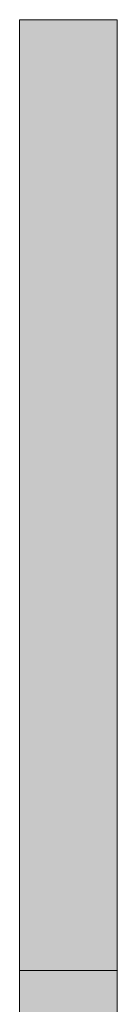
# Model space of a CAD drawing. Header units: millimetres. Extents: x -14427 to 3858, y -4805 to 8167.
# Tile 29 of 30: x -6269 to -5983, y 5288 to 8167. Entities that reach past the tile are written whole.
import ezdxf

# ---------------------------------------------------------------- set-up
doc = ezdxf.new("R2010")
doc.units = ezdxf.units.MM
doc.layers.add('FILL-EPS', color=7, linetype='Continuous')
doc.layers.add('LINE-C_2E8C94', color=7, linetype='Continuous')

msp = doc.modelspace()

# ---------------------------------------------------------------- hatches: boundary and pattern name
at = {"layer": 'FILL-EPS', "true_color": 0xbae9e9}
h = msp.add_hatch(color=254, dxfattribs=at)
h.dxf.hatch_style = 1
h.paths.add_polyline_path([(-6269.1, 5386.9), (-6269.1, 8167.2), (-6046.8, 8167.2), (-5983.3, 8167.2), (-5983.3, 5386.9), (-6046.8, 5386.9)])
at = {"layer": 'FILL-EPS', "true_color": 0xccffff}
h = msp.add_hatch(color=7, dxfattribs=at)
h.dxf.hatch_style = 1
h.paths.add_polyline_path([(-6269.1, 2743.2), (-6269.1, 4212.8), (-6269.4, 4212.9), (-6269.1, 4214.5), (-6269.1, 5386.9), (-5983.3, 5386.9), (-5983.3, 2743.2)])
h = msp.add_hatch(color=7, dxfattribs=at)
h.dxf.hatch_style = 1
h.paths.add_polyline_path([(-6269.1, 4213.4), (-6269.1, 5386.9), (-5983.3, 5386.9), (-5982.9, 5388.5), (-5983.2, 5387.4), (-5983.3, 5386.9), (-5983.3, 2743.2), (-6269.1, 2743.2)])
at = {"layer": 'FILL-EPS', "true_color": 0xbae9e9}
h = msp.add_hatch(color=254, dxfattribs=at)
h.dxf.hatch_style = 1
h.paths.add_polyline_path([(-6269.1, 5138), (-6269.1, 5386.9), (-6046.8, 5386.9), (-5983.3, 5386.9), (-5983.3, 5138), (-6046.8, 5138)])
at = {"layer": 'FILL-EPS', "true_color": 0xccffff}
h = msp.add_hatch(color=7, dxfattribs=at)
h.dxf.hatch_style = 1
h.paths.add_polyline_path([(-6269.1, 5029.2), (-6269.1, 5386.9), (-5983.3, 5386.9), (-5983.3, 5029.2)])
h = msp.add_hatch(color=7, dxfattribs=at)
h.dxf.hatch_style = 1
h.paths.add_polyline_path([(-6269.1, 5386.9), (-5983.3, 5386.9), (-5983.3, 5029.2), (-6269.1, 5029.2)])

# ---------------------------------------------------------------- linework, layer by layer
at = {"layer": 'LINE-C_2E8C94', "lineweight": 5}
for points in [[(-6269.1, 5386.9), (-6269.1, 8167.2), (-6046.8, 8167.2), (-5983.3, 8167.2), (-5983.3, 8167.2), (-5983.3, 5386.9), (-6046.8, 5386.9)], [(-6269.1, 2743.2), (-6269.1, 2743.2), (-6269.1, 4212.8), (-6269.4, 4212.9), (-6269.1, 4214.5), (-6269.1, 5386.9), (-5983.3, 5386.9), (-5983.3, 5386.9), (-5983.3, 2743.2)], [(-6269.1, 4213.4), (-6269.1, 4213.4), (-6269.1, 5386.9), (-5983.3, 5386.9), (-5982.9, 5388.5), (-5982.9, 5388.5), (-5983.2, 5387.4), (-5983.3, 5386.9), (-5983.3, 2743.2), (-5983.3, 2743.2), (-6269.1, 2743.2)], [(-6269.1, 5138), (-6269.1, 5138), (-6269.1, 5386.9), (-6046.8, 5386.9), (-6046.8, 5386.9), (-6046.8, 5386.9), (-5983.3, 5386.9), (-5983.3, 5138), (-6046.8, 5138), (-6269.1, 5138)], [(-6269.1, 5029.2), (-6269.1, 5386.9), (-5983.3, 5386.9), (-5983.3, 5029.2)], [(-6269.1, 5386.9), (-5983.3, 5386.9), (-5983.3, 5029.2), (-6269.1, 5029.2)]]:
    msp.add_lwpolyline(points, close=True, dxfattribs=at)

doc.saveas('drawing.dxf')
